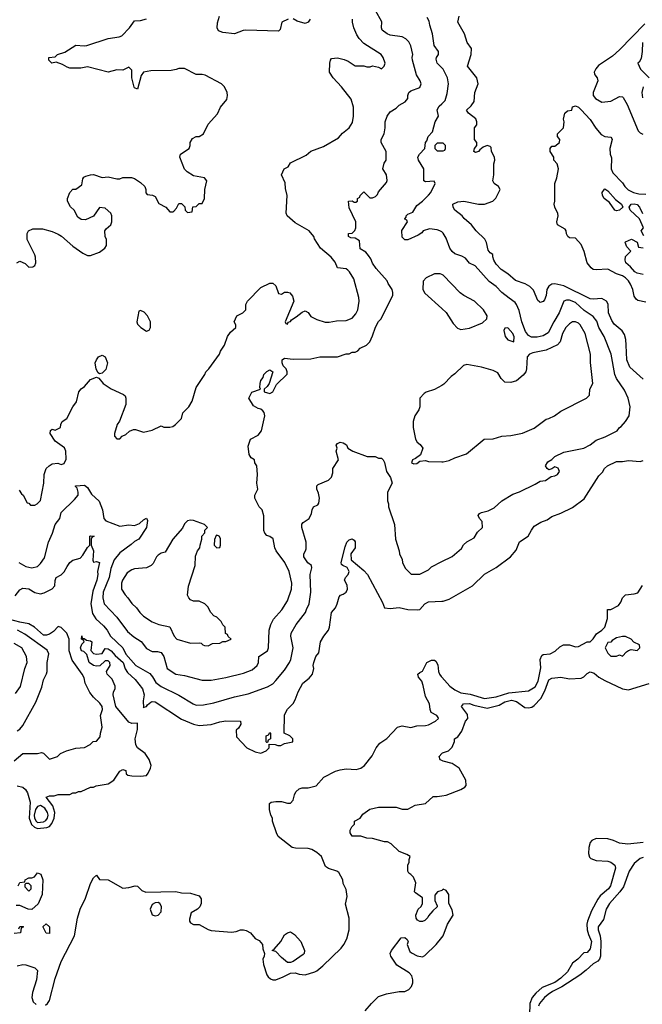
# Model space of a CAD drawing. Header units: inches. Extents: x 2348352 to 2479776, y 460422 to 613655.
# Tile 162 of 256: x 2387128 to 2391365, y 511683 to 518386. Entities that reach past the tile are written whole.
import ezdxf

# ---------------------------------------------------------------- set-up
doc = ezdxf.new("R2010")
doc.units = ezdxf.units.IN
doc.header["$MEASUREMENT"] = 0
doc.layers.add('C3581', color=7, linetype='Continuous')
doc.layers.add('C3591', color=7, linetype='Continuous')

msp = doc.modelspace()

# ---------------------------------------------------------------- linework, layer by layer
at = {"layer": 'C3581', "color": 4}
for points, elevation in [([(2387121, 514690), (2387170, 514664.9), (2387210, 514654.8), (2387250, 514664.7), (2387270, 514684.7), (2387296.6, 514723.4), (2387323.7, 514830), (2387352.3, 514890), (2387369.4, 514950), (2387401.2, 514990), (2387410, 515032), (2387500.4, 515119.6), (2387526, 515150), (2387526, 515170), (2387518, 515198), (2387506, 515210), (2387510, 515212), (2387570, 515218), (2387590, 515202), (2387615.9, 515155.9), (2387668.4, 515108.4), (2387690.6, 515050), (2387700.7, 514990), (2387713.7, 514973.7), (2387810, 514939.1), (2387870, 514946.8), (2387910, 514942), (2387943.1, 514956.9), (2387970, 514982), (2387990, 514992), (2387996.9, 514976.9), (2387990.7, 514929.3), (2387938, 514850), (2387910, 514834), (2387887.3, 514812.7), (2387810, 514757.2), (2387770.3, 514709.6), (2387748.7, 514651.3), (2387735.8, 514590), (2387697.1, 514490), (2387693.4, 514450), (2387702.8, 514410), (2387790, 514318.8), (2387861.7, 514221.7), (2387905.1, 514185.1), (2387953.7, 514153.7), (2387990, 514104.9), (2388030, 514086), (2388065.4, 514085.4), (2388090, 514078), (2388110, 514052), (2388131.3, 513970), (2388190, 513931), (2388250, 513921), (2388370, 513891), (2388430, 513890.8), (2388530, 513907.3), (2388650, 513938.8), (2388710, 513961), (2388744, 513990), (2388753.2, 514010), (2388755.3, 514050), (2388814, 514090), (2388821.2, 514110), (2388825.2, 514230), (2388837.2, 514270), (2388854.8, 514305.2), (2388911.9, 514368.1), (2388949.4, 514430.6), (2388977.2, 514510), (2388979.3, 514550), (2388961.2, 514630), (2388931.7, 514691.7), (2388874, 514770), (2388864, 514790), (2388852, 514852), (2388830, 514868.7), (2388810, 514875.3), (2388795.3, 514890), (2388789, 514910), (2388788.4, 515008.4), (2388778, 515050), (2388758, 515070), (2388728, 515130), (2388728, 515150), (2388748, 515190), (2388741.2, 515230), (2388745.2, 515290), (2388742, 515350), (2388728, 515370), (2388726, 515390), (2388703.1, 515403.1), (2388690, 515426), (2388683.1, 515483.1), (2388698, 515530), (2388750, 515558), (2388772.9, 515587.1), (2388797.2, 515690), (2388792.3, 515712.3), (2388783.2, 515723.2), (2388770, 515734), (2388750, 515739), (2388718, 515758), (2388688, 515810), (2388708, 515850), (2388766, 515870), (2388762, 515882), (2388764, 515910), (2388769.4, 515930.6), (2388784, 515950), (2388789, 515971), (2388809.1, 515990.9), (2388830, 516002), (2388851.1, 515988.9), (2388824.7, 515910), (2388811.3, 515888.7), (2388792, 515870), (2388792.7, 515852.7), (2388830, 515842), (2388850, 515854), (2388876.4, 515903.6), (2388947.3, 515972.7), (2388948, 515990), (2388942, 516010), (2388922, 516030), (2388915.3, 516050), (2388915.3, 516070), (2388930, 516081), (2388990, 516074.8), (2389110, 516078), (2389171.6, 516091.6), (2389290, 516091.3), (2389350, 516111.3), (2389370, 516112), (2389390, 516122), (2389410, 516122), (2389428.4, 516131.6), (2389446, 516150), (2389488.4, 516171.6), (2389510, 516194), (2389530, 516234), (2389550, 516294), (2389569.1, 516330.9), (2389588, 516350), (2389668, 516510), (2389668, 516530), (2389662, 516550), (2389635.3, 516590), (2389628.9, 516608.9), (2389552.9, 516692.9), (2389530, 516728), (2389518.4, 516758.4), (2389501.5, 516781.5), (2389482.7, 516802.7), (2389446, 516826), (2389440.4, 516880.4), (2389410, 516898), (2389380.4, 516900.4), (2389366, 516910), (2389366, 516930), (2389390, 516934), (2389408.4, 516951.6), (2389415.3, 516970), (2389415.3, 517010), (2389370, 517106), (2389366, 517150), (2389390, 517154), (2389403.6, 517143.6), (2389416.4, 517143.6), (2389426, 517150), (2389426, 517170), (2389442, 517178), (2389446, 517190), (2389470, 517214), (2389510, 517174), (2389530, 517174), (2389550, 517182), (2389563.1, 517196.9), (2389570, 517214), (2389623.1, 517276.9), (2389628.9, 517291.1), (2389624, 517330), (2389599, 517370), (2389608.7, 517410), (2389622, 517430), (2389622, 517490), (2389588.7, 517550), (2389588, 517570), (2389608, 517610), (2389615.3, 517650), (2389615.3, 517690), (2389628.7, 517730), (2389650, 517758), (2389690, 517784.7), (2389710, 517804.7), (2389752.1, 517827.9), (2389769, 517850), (2389769.1, 517870.9), (2389775.3, 517890), (2389790, 517901), (2389850, 517924.7), (2389859, 517950), (2389854, 517970), (2389829.2, 518010), (2389801.2, 518110), (2389799, 518130), (2389804, 518150), (2389789.3, 518209.3), (2389775.5, 518235.5), (2389755.5, 518255.5), (2389730, 518269), (2389650, 518281.2), (2389628, 518290), (2389594.6, 518314.6), (2389589.2, 518330), (2389592.1, 518372.1), (2389549.3, 518449.3)], 92), ([(2388954, 518390), (2388912, 518370), (2388899.6, 518320.4), (2388890, 518308.7), (2388665.8, 518314.2), (2388648, 518312), (2388590, 518289.2), (2388510, 518299.3), (2388482, 518310), (2388472.7, 518330), (2388474.8, 518365.2), (2388488, 518410)], 96), ([(2390000, 518059.3), (2389969.3, 518090), (2389963.2, 518116.8), (2389965.2, 518130), (2389977.2, 518150), (2389979, 518170), (2389949.4, 518210), (2389937.2, 518290), (2389918, 518350), (2389915.3, 518375.3), (2389902, 518402)], 88), ([(2387108, 516730), (2387130, 516742), (2387165.4, 516725.4), (2387190, 516702), (2387216.4, 516703.6), (2387230, 516714), (2387238, 516730), (2387235.3, 516770), (2387230, 516786), (2387178, 516890), (2387178, 516930), (2387188, 516950), (2387216.4, 516963.6), (2387283.6, 516963.6), (2387350, 516944.7), (2387390, 516926.8), (2387413, 516913), (2387490, 516844.7), (2387556.9, 516796.9), (2387590, 516782), (2387610, 516782), (2387670, 516804.7), (2387708.4, 516831.6), (2387718, 516850), (2387718, 516890), (2387708.7, 516910), (2387708, 516950), (2387716.4, 516963.6), (2387748, 516990), (2387755.3, 517010), (2387754, 517050), (2387748, 517070), (2387710, 517104), (2387670, 517108.7), (2387630, 517049), (2387575.9, 517024.1), (2387546, 517026), (2387522.7, 517042.7), (2387499, 517090), (2387473.2, 517113.2), (2387454, 517150), (2387454, 517170), (2387469.1, 517210.9), (2387490, 517232), (2387510, 517232), (2387550, 517262), (2387558, 517302), (2387565.2, 517314.8), (2387578, 517322), (2387608.9, 517331.1), (2387630, 517331.3), (2387690, 517311.3), (2387730, 517316), (2387790, 517302), (2387810, 517302), (2387830, 517311.3), (2387888.4, 517311.6), (2387910, 517304.7), (2387950, 517278.8), (2387978.8, 517250), (2387987.3, 517230), (2387987.5, 517207.5), (2387996, 517196), (2388030.9, 517190.9), (2388050, 517182), (2388075.3, 517135.3), (2388122, 517110), (2388150, 517078), (2388170, 517078), (2388176.5, 517083.5), (2388196, 517104), (2388210, 517134), (2388230, 517134), (2388252.7, 517112.7), (2388254, 517090), (2388270, 517074), (2388302, 517078), (2388307.3, 517112.7), (2388330, 517114), (2388350, 517134), (2388370, 517134), (2388386, 517170), (2388388, 517230), (2388402, 517290), (2388386, 517310), (2388310, 517324), (2388268, 517350), (2388249.1, 517369.1), (2388217.2, 517450), (2388222, 517470), (2388282, 517510), (2388288.7, 517530), (2388288.9, 517551.1), (2388303.1, 517576.9), (2388328.9, 517591.1), (2388350, 517592), (2388378, 517610), (2388410, 517674), (2388473.6, 517746.4), (2388495.3, 517790), (2388536.5, 517843.5), (2388542, 517870), (2388539, 517890), (2388522, 517930), (2388502, 517950), (2388390, 518008.7), (2388370, 518014), (2388330, 518014), (2388250, 518053.2), (2388210, 518054), (2388193.4, 518046.6), (2388158.5, 518041.5), (2388021.1, 518038.9), (2387970, 518029.5), (2387953.9, 518006.1), (2387930, 517914), (2387910, 517922.7), (2387907.9, 517927.9), (2387891.5, 517990), (2387890, 518042), (2387870, 518063.7), (2387830, 518042), (2387790, 518045.2), (2387730, 518029), (2387590, 518065.2), (2387544, 518056), (2387470, 518057.2), (2387450, 518062), (2387420.2, 518080.2), (2387376.4, 518096.4), (2387346, 518090), (2387326, 518110), (2387326, 518130), (2387370, 518134), (2387386, 518150), (2387434.8, 518165.2), (2387510, 518212), (2387567.3, 518207.3), (2387586, 518210), (2387730, 518258.8), (2387806, 518270), (2387823.1, 518276.9), (2387875.3, 518330), (2387910, 518378), (2387950, 518381), (2387990, 518391.3)], 104), ([(2387123.6, 515183.6), (2387139.6, 515159.6), (2387152, 515150), (2387178, 515098), (2387190, 515094), (2387202, 515082), (2387230, 515082), (2387246, 515090), (2387270, 515114), (2387293.2, 515230), (2387294, 515290), (2387308.7, 515330), (2387328.7, 515350), (2387350, 515362.8), (2387386.4, 515366.4), (2387410, 515358), (2387430, 515366), (2387445.2, 515394.8), (2387441.2, 515450), (2387432.1, 515472.1), (2387370, 515518), (2387335.3, 515570), (2387338, 515590), (2387350, 515598), (2387370, 515592), (2387406, 515610), (2387408, 515630), (2387418, 515650), (2387448.9, 515671.1), (2387489, 515750), (2387514.5, 515785.5), (2387530, 515852), (2387545.6, 515874.4), (2387568, 515890), (2387610, 515936), (2387650, 515952), (2387666, 515946), (2387696, 515910), (2387750, 515873.4), (2387835.3, 515835.3), (2387845.4, 515825.4), (2387851.3, 515810), (2387850, 515766), (2387807.3, 515652.7), (2387791.3, 515630), (2387774, 515570), (2387774, 515550), (2387790, 515534), (2387810, 515534), (2387826, 515550), (2387850, 515562), (2387874.6, 515585.4), (2387903.1, 515596.9), (2387916.9, 515596.9), (2387970, 515578), (2388030, 515591.3), (2388090, 515622), (2388110, 515612), (2388150, 515612), (2388170, 515618), (2388188, 515630), (2388228.9, 515671.1), (2388238, 515710), (2388278, 515750), (2388302, 515790), (2388330, 515882), (2388388.7, 515970), (2388395.3, 515990), (2388415.3, 516010), (2388488.7, 516110), (2388495.3, 516130), (2388522, 516170), (2388542, 516230), (2388562, 516258), (2388598, 516290), (2388598, 516310), (2388588, 516330), (2388606, 516370), (2388646, 516390), (2388666, 516410), (2388667.3, 516447.3), (2388678, 516470), (2388770, 516562), (2388830, 516592), (2388850, 516592), (2388870, 516574), (2388890, 516522), (2388910, 516518), (2388930, 516531.3), (2388950, 516531), (2388966, 516526), (2388984, 516504), (2388994, 516470), (2388934, 516330), (2388938, 516318), (2388950, 516314), (2388954, 516326), (2388970, 516332), (2388977.2, 516342.8), (2389010, 516362.8), (2389050, 516396), (2389070, 516404.7), (2389090, 516392), (2389110, 516364.7), (2389150, 516344.7), (2389206.8, 516326.8), (2389232.9, 516327.1), (2389283.2, 516336.8), (2389350, 516338.8), (2389390, 516354.8), (2389415.9, 516384.1), (2389429.2, 516410), (2389437.2, 516470), (2389435.1, 516495.1), (2389401.5, 516621.5), (2389373.2, 516670), (2389361.5, 516681.5), (2389349.4, 516689.4), (2389290, 516698), (2389275.5, 516735.5), (2389248, 516770), (2389175.3, 516830), (2389134, 516894), (2389129.2, 516910), (2389098, 516950), (2389003.6, 517003.6), (2388948.7, 517050), (2388942, 517070), (2388948, 517190), (2388936.4, 517236.4), (2388935.3, 517275.3), (2388908.7, 517330), (2388928, 517370), (2388954.6, 517385.4), (2388970, 517412), (2389076.4, 517463.6), (2389110, 517491.3), (2389196.5, 517523.5), (2389298, 517582), (2389325.6, 517614.4), (2389369.1, 517650.9), (2389392.9, 517687.1), (2389399, 517730), (2389399, 517790), (2389384.7, 517844.7), (2389319, 517930), (2389262, 517990), (2389235.3, 518030), (2389238, 518090), (2389242, 518110), (2389250, 518122), (2389290, 518126), (2389336.3, 518116.3), (2389363.5, 518103.5), (2389410, 518071.3), (2389468.9, 518071.1), (2389490, 518066), (2389514, 518066), (2389530, 518071.3), (2389570, 518062), (2389590, 518052), (2389608, 518070), (2389615.3, 518090), (2389602, 518130), (2389589, 518149), (2389470, 518224), (2389437.5, 518257.5), (2389422.5, 518282.5), (2389400.9, 518330), (2389392.3, 518370), (2389392.7, 518390)], 96), ([(2389104.7, 518390), (2389090.8, 518369.2), (2389070, 518361.2), (2389017, 518377), (2388990, 518393.2)], 96), ([(2390000, 516941.3), (2389988, 516950), (2389970, 516956), (2389916.9, 516963.1), (2389874, 516950), (2389863.6, 516936.4), (2389839.8, 516920.2), (2389770, 516888.7), (2389748.4, 516888.4), (2389730, 516906), (2389729.1, 516950.9), (2389766, 517010), (2389762, 517022), (2389746, 517030), (2389748.9, 517031.1), (2389758, 517042), (2389758, 517050), (2389770, 517062), (2389803.1, 517076.9), (2389830, 517121), (2389870, 517150.8), (2389910, 517190.8), (2389926, 517210), (2389955.3, 517270), (2389948, 517288), (2389890, 517282), (2389878, 517290), (2389878, 517370), (2389842, 517430), (2389838, 517450), (2389848.9, 517471.1), (2389886, 517510), (2389888.7, 517550), (2389899, 517561), (2389908, 517590), (2389936.5, 517623.5), (2389956, 517690), (2389977.2, 517730), (2389970, 517772), (2389983.2, 517796.8), (2390000, 517812.9)], 88), ([(2390000, 517546), (2389970, 517546), (2389954, 517530), (2389954, 517510), (2389970, 517494), (2390000, 517494)], 88), ([(2390000, 516651.7), (2389990, 516655.3), (2389950, 516655.3), (2389894, 516630), (2389872.7, 516607.3), (2389872, 516550), (2389885.4, 516525.4), (2390000, 516419.7)], 92), ([(2390000, 515896.2), (2389950, 515868.7), (2389894, 515850), (2389879.6, 515840.4), (2389852, 515810), (2389851.3, 515750), (2389844.7, 515730), (2389818, 515690), (2389804.7, 515650), (2389804.7, 515610), (2389822, 515530), (2389832, 515510), (2389854.4, 515494.4), (2389871.3, 515470), (2389856, 515424), (2389822, 515398), (2389802, 515390), (2389794, 515370), (2389810, 515362), (2389830, 515364.7), (2389850, 515382), (2389890, 515384.7), (2389910, 515378), (2390000, 515376.2)], 92), ([(2387097, 514463), (2387130, 514504.7), (2387150, 514516), (2387190, 514510.8), (2387230, 514487.7), (2387270, 514478.8), (2387295.5, 514484.5), (2387348.7, 514511.3), (2387367.3, 514532.7), (2387368.4, 514568.4), (2387375.3, 514590), (2387410, 514606.8), (2387430, 514626.8), (2387450, 514664.7), (2387470, 514691), (2387490, 514706), (2387539, 514721), (2387558, 514742), (2387590, 514794), (2387606, 514810), (2387606, 514870), (2387610, 514872), (2387634, 514870), (2387618, 514862), (2387614, 514850), (2387614, 514810), (2387630.8, 514770.8), (2387626, 514706), (2387630, 514694), (2387650, 514698), (2387670.7, 514690), (2387657.3, 514630), (2387659.1, 514610), (2387653.4, 514570), (2387624.9, 514495.1), (2387611.8, 514410), (2387623.7, 514343.7), (2387646.6, 514306.6), (2387698.8, 514258.8), (2387722.8, 514230), (2387746, 514190), (2387830.4, 514110.4), (2387850, 514068), (2387917.3, 513990), (2388014.4, 513934.4), (2388032.7, 513912.7), (2388054.6, 513874.6), (2388090, 513847.3), (2388210, 513786.8), (2388308.1, 513728.1), (2388330, 513720.7), (2388378.6, 513721.4), (2388450, 513734.8), (2388590, 513777.3), (2388682, 513798), (2388814.8, 513845.2), (2388850, 513866), (2388872.1, 513887.9), (2388930, 513958), (2388964, 514010), (2388973.2, 514030), (2388989, 514110), (2388974, 514190), (2388975.3, 514210), (2389009, 514270), (2389074, 514350), (2389079, 514370), (2389099, 514410), (2389109.3, 514490), (2389105.2, 514610), (2389115.5, 514655.5), (2389113.2, 514670), (2389089.6, 514689.6), (2389062.7, 514730), (2389061.2, 514750), (2389074, 514770), (2389076.5, 514783.5), (2389077.2, 514830), (2389049, 514930), (2389048.9, 514951.1), (2389056.4, 514963.6), (2389098, 514990), (2389114.6, 515025.4), (2389118, 515050), (2389128, 515070), (2389157.2, 515082.8), (2389164.7, 515095.3), (2389169.2, 515130), (2389162, 515162), (2389149.2, 515190), (2389150, 515212), (2389159, 515221), (2389229.3, 515250.7), (2389249.1, 515270.9), (2389258, 515302), (2389258, 515330), (2389298, 515390), (2389282, 515450), (2389288, 515470), (2389282, 515490), (2389290, 515502), (2389310, 515511.3), (2389330, 515504.7), (2389351.1, 515491.1), (2389362, 515470), (2389394, 515450), (2389492.7, 515412.7), (2389547.3, 515412.7), (2389570, 515402), (2389590, 515402), (2389602, 515390), (2389611.6, 515371.6), (2389624.7, 515310), (2389651, 515270), (2389662, 515230), (2389632, 515170), (2389631.3, 515110), (2389638, 515090), (2389638, 515070), (2389678, 514950), (2389684.7, 514850), (2389711.3, 514770), (2389712, 514750), (2389731.1, 514711.1), (2389732, 514690), (2389751.6, 514651.6), (2389792.7, 514612.7), (2389850, 514612), (2389910, 514642), (2389930, 514662), (2390000, 514697)], 88), ([(2387110, 513171.3), (2387150, 513162), (2387166.4, 513146.4), (2387182, 513122), (2387198.8, 513058.8), (2387193.2, 512950), (2387208.4, 512908.4), (2387228.3, 512888.3), (2387250, 512880.8), (2387312.9, 512887.1), (2387330, 512894.9), (2387346.4, 512913.6), (2387361.7, 512950), (2387366.6, 512990), (2387354.5, 513034.5), (2387307.3, 513092.7), (2387330, 513102), (2387363.6, 513103.6), (2387390, 513111.3), (2387470, 513112), (2387490, 513122), (2387510, 513122), (2387528.4, 513131.6), (2387547.3, 513132.7), (2387610, 513162), (2387630, 513162), (2387648.9, 513171.1), (2387730, 513184.7), (2387768, 513210), (2387808.7, 513270), (2387830, 513282), (2387850, 513274), (2387852.7, 513252.7), (2387863.6, 513243.6), (2387890, 513238), (2387950, 513236), (2387990, 513242), (2388003.1, 513256.9), (2388019, 513290), (2388022, 513310), (2388008.7, 513350), (2387982, 513390), (2387929.3, 513429.3), (2387919, 513450), (2387914, 513490), (2387930, 513554), (2387930, 513598), (2387890, 513594), (2387870, 513604), (2387782.7, 513710), (2387763.7, 513790), (2387766, 513810), (2387777.2, 513830), (2387777.2, 513850), (2387756.6, 513896.6), (2387722.7, 513930), (2387719.3, 513950), (2387744, 513990), (2387742, 514010), (2387730, 514022), (2387710, 514022), (2387672.4, 513987.6), (2387650, 513985.1), (2387630, 513989.6), (2387601.2, 514010), (2387584, 514064), (2387565.2, 514085.2), (2387549.2, 514090), (2387542, 514110), (2387550, 514134), (2387566, 514150), (2387562, 514162), (2387548, 514170), (2387550, 514191.3), (2387554, 514174), (2387566, 514174), (2387582, 514162), (2387610, 514158), (2387618, 514150), (2387611.3, 514091.3), (2387631, 514071), (2387650, 514066.8), (2387689.2, 514070.8), (2387710, 514104.7), (2387730, 514104), (2387750, 514090.5), (2387778, 514058), (2387832.4, 514010), (2387846.6, 513966.6), (2387861.4, 513941.4), (2387913.6, 513893.6), (2387964.4, 513830), (2387974.4, 513790), (2387968.5, 513750), (2387970, 513702), (2387972.9, 513707.1), (2387990, 513711), (2387997.2, 513722.8), (2388019.5, 513740.5), (2388030, 513744.9), (2388050, 513742), (2388230, 513624.9), (2388310, 513590.6), (2388350, 513582), (2388430, 513587.3), (2388490, 513606.8), (2388530, 513614), (2388630.8, 513610.8), (2388634, 513590), (2388616.9, 513563.1), (2388602, 513550), (2388603.6, 513503.6), (2388674, 513430), (2388730, 513402), (2388770, 513392), (2388806, 513410), (2388826, 513430), (2388826, 513454), (2388867.3, 513452.7), (2388885.4, 513445.4), (2388905.4, 513445.4), (2388930, 513458), (2388986, 513470), (2388986, 513490), (2388966, 513510), (2388928, 513530), (2388930, 513654), (2388950, 513692), (2388988.9, 513731.1), (2389003.1, 513756.9), (2389022, 513810), (2389055.3, 513870), (2389097.5, 513902.5), (2389121.2, 513930), (2389129.2, 513970), (2389125.2, 513990), (2389129, 514010), (2389144, 514050), (2389164.7, 514075.3), (2389176, 514150), (2389197.2, 514190), (2389229.2, 514230), (2389236, 514250), (2389249, 514350), (2389277, 514383), (2389289.4, 514410), (2389302.4, 514457.6), (2389311.8, 514468.2), (2389330, 514474.9), (2389349.4, 514490), (2389359.5, 514510), (2389356.2, 514536.2), (2389338, 514570), (2389346, 514590), (2389364, 514610), (2389369, 514630), (2389356.5, 514656.5), (2389326, 514670), (2389318, 514678), (2389315.3, 514690), (2389343.1, 514796.9), (2389355.3, 514830), (2389370, 514844.7), (2389391.1, 514851.1), (2389403.6, 514843.6), (2389410.7, 514830.7), (2389411, 514790), (2389382, 514750), (2389384.7, 514710), (2389470, 514637.3), (2389494.8, 514610), (2389598, 514418), (2389610, 514382), (2389650, 514378), (2389710, 514384), (2389770, 514370.8), (2389832.1, 514367.9), (2389850, 514370.8), (2389886, 514410), (2389910, 514424.4), (2390000, 514427)], 84), ([(2387090, 513340.7), (2387150, 513391), (2387250, 513391.3), (2387276.9, 513396.9), (2387290, 513392), (2387330, 513352), (2387386, 513370), (2387406, 513390), (2387446, 513410), (2387510, 513426), (2387570, 513431.3), (2387608.4, 513451.6), (2387628.4, 513471.6), (2387650, 513474), (2387676.4, 513503.6), (2387678, 513530), (2387688.7, 513570), (2387679, 513650), (2387692.3, 513690), (2387689, 513710), (2387674.2, 513734.2), (2387630, 513775.3), (2387606.3, 513806.3), (2387574, 513870), (2387565.6, 513905.6), (2387553.2, 513930), (2387486, 514026), (2387464.7, 514090), (2387464.7, 514170), (2387449.5, 514210), (2387410, 514249.5), (2387390, 514254.5), (2387357.7, 514222.3), (2387330, 514202.6), (2387310, 514195.8), (2387290, 514196.9), (2387229.5, 514250), (2387190, 514272.6), (2387130, 514284), (2386990, 514321.6)], 88), ([(2387110, 513546), (2387130, 513556), (2387150, 513581), (2387238.9, 513741.1), (2387278.6, 513841.4), (2387290, 513892), (2387310, 513932), (2387316, 513950), (2387316, 514010), (2387325.2, 514070), (2387315.1, 514095.1), (2387163.8, 514203.8), (2387113.2, 514230)], 92), ([(2387100.4, 513799.6), (2387133.6, 513846.4), (2387164, 513970), (2387179, 514010), (2387174, 514050), (2387142, 514110), (2387090, 514139.3)], 96), ([(2387302.8, 511677.2), (2387318, 511690), (2387329.7, 511710), (2387370, 511858.8), (2387410, 511974), (2387500.9, 512150), (2387520.5, 512270), (2387538.7, 512330), (2387574.7, 512405.3), (2387610, 512506), (2387630, 512544.7), (2387650, 512562), (2387672, 512532), (2387730, 512531), (2387830, 512474.8), (2387870, 512478.4), (2387914, 512490), (2387930, 512488), (2387958.5, 512458.5), (2387985.8, 512445.8), (2388190, 512450.4), (2388230, 512441.6), (2388290, 512441), (2388350, 512421), (2388362, 512402), (2388363, 512370), (2388353.5, 512346.5), (2388338.8, 512330), (2388294, 512306), (2388283.5, 512263.5), (2388282.8, 512250), (2388290, 512238), (2388310, 512226.8), (2388350, 512227.3), (2388410, 512192.7), (2388430, 512186.7), (2388570, 512175.5), (2388600.2, 512179.8), (2388630, 512190.6), (2388650, 512190.7), (2388670, 512186.8), (2388698, 512170), (2388730, 512131.3), (2388756.8, 512116.8), (2388781, 512090), (2388782, 512062), (2388794, 512030), (2388792, 512010), (2388782.8, 511990), (2388786.4, 511953.6), (2388810, 511884.7), (2388818.8, 511870), (2388835.9, 511855.9), (2388850, 511850.7), (2388870, 511850.7), (2388922, 511870), (2388970, 511896), (2389003.1, 511896.9), (2389030, 511887.7), (2389070, 511884.9), (2389135.5, 511904.5), (2389150, 511911.3), (2389190, 511944.7), (2389314.8, 512065.2), (2389334, 512090), (2389353.2, 512130), (2389369.1, 512190.9), (2389369.2, 512270), (2389344.8, 512364.8), (2389356.5, 512416.5), (2389350, 512466), (2389330, 512506), (2389328, 512530), (2389300.4, 512580.4), (2389286, 512590), (2389230, 512608.7), (2389210, 512622), (2389182, 512690), (2389150, 512717.2), (2389116.6, 512736.6), (2389090, 512743.7), (2389005.4, 512745.4), (2388982, 512750), (2388886.6, 512826.6), (2388875.3, 512850), (2388848.7, 512930), (2388848, 512950), (2388838, 512970), (2388829, 513010), (2388828.7, 513051.3), (2388840.4, 513059.6), (2388870, 513064.7), (2388910, 513064.7), (2388950, 513052), (2388970, 513052), (2388990, 513074), (2388998, 513110), (2389008, 513130), (2389029.3, 513150.7), (2389050, 513158), (2389090, 513158), (2389146, 513170), (2389198, 513230), (2389278, 513270), (2389310, 513280.7), (2389350, 513286.8), (2389417.5, 513282.5), (2389449.4, 513290.6), (2389475.3, 513310), (2389526, 513374), (2389554, 513430), (2389578.6, 513461.4), (2389626.3, 513493.7), (2389698, 513570), (2389730, 513578.8), (2389790, 513566.8), (2389830, 513578.8), (2389890, 513580.7), (2389910, 513586), (2389958, 513610), (2389978, 513630), (2389976.4, 513636.4), (2389966, 513650), (2389929, 513670), (2389921.2, 513690), (2389917.2, 513730), (2389890, 513778), (2389874.8, 513854.8), (2389863.7, 513883.7), (2389842, 513910), (2389838, 513930), (2389850, 513942), (2389870, 513952), (2389898, 514010), (2389930, 514026), (2389950, 514026), (2389959.1, 514019.1), (2389974.4, 513994.4), (2389978, 513950), (2389984.9, 513930), (2389995.6, 513915.6), (2390000, 513910.8)], 76), ([(2390000, 513343.8), (2389990, 513348.7), (2389982, 513370), (2390000, 513390.1)], 72), ([(2390000, 512458.6), (2389971.6, 512448.4), (2389952.7, 512427.3), (2389952, 512390), (2389970, 512354), (2389970, 512346), (2389939.6, 512320.4), (2389910, 512286), (2389906, 512274), (2389885.4, 512254.6), (2389870, 512248), (2389850, 512248), (2389835.3, 512255.3), (2389826, 512270), (2389824, 512290), (2389839, 512330), (2389859, 512350), (2389869, 512370), (2389868.4, 512408.4), (2389821.2, 512441.2), (2389815.3, 512450), (2389824, 512510), (2389809, 512549), (2389790, 512568), (2389775.3, 512575.3), (2389768.9, 512588.9), (2389768.9, 512631.1), (2389778, 512650), (2389778, 512670), (2389786, 512690), (2389763.1, 512703.1), (2389710, 512722.7), (2389656.6, 512776.6), (2389630, 512789), (2389610, 512789), (2389530, 512813.2), (2389490, 512814), (2389450, 512829), (2389390, 512828), (2389378, 512850), (2389378, 512870), (2389387.3, 512892.7), (2389406, 512910), (2389406, 512930), (2389446, 512950), (2389463.1, 512976.9), (2389510, 513011), (2389570, 513026), (2389690, 513024.7), (2389731.1, 513011.1), (2389770, 513011), (2389820.2, 513039.8), (2389890, 513051), (2389941.2, 513098.8), (2389970, 513098), (2390000, 513102.7)], 72), ([(2387118, 512490), (2387128, 512512), (2387162, 512518), (2387166, 512530), (2387190, 512544.7), (2387210, 512544.7), (2387228.9, 512551.1), (2387250, 512578), (2387271.3, 512570), (2387284.7, 512530), (2387282, 512430), (2387252.7, 512367.3), (2387210, 512328), (2387186, 512330), (2387130, 512355.3), (2387104.7, 512355.3)], 76), ([(2387122, 512198), (2387130, 512214), (2387150, 512214), (2387154, 512210), (2387138, 512202), (2387134, 512170), (2387090, 512166)], 76), ([(2389480.1, 511639.9), (2389521.2, 511690), (2389570, 511736), (2389624.7, 511755.3), (2389710, 511770.7), (2389750, 511770.8), (2389776.6, 511783.4), (2389794.8, 511805.2), (2389804, 511830), (2389804, 511850), (2389796.5, 511876.5), (2389778.6, 511898.6), (2389695.3, 511950), (2389654, 512010), (2389649, 512030), (2389657.2, 512050), (2389724, 512136), (2389750, 512138), (2389765.4, 512125.4), (2389771, 512110), (2389764.7, 512090), (2389784, 512044), (2389793.7, 512033.7), (2389833.2, 512013.2), (2389870, 512007.3), (2389884.8, 512015.2), (2389961.2, 512090), (2390000, 512138.5)], 72), ([(2387110, 511946), (2387150, 511954.8), (2387170, 511951), (2387230, 511932), (2387250, 511914), (2387242.4, 511850), (2387215.8, 511764.2), (2387210.2, 511730), (2387220.6, 511700.6), (2387241.1, 511681.1)], 76)]:
    msp.add_lwpolyline(points, dxfattribs=dict(at, elevation=elevation))
for points, elevation in [([(2387950, 516406), (2387938, 516402), (2387926, 516330), (2387930, 516314), (2387952, 516290), (2387990, 516266), (2388008.4, 516271.6), (2388018, 516290), (2388018, 516330), (2387998, 516370), (2387974.6, 516394.6)], 104), ([(2387670, 515975.3), (2387662, 515982), (2387647.6, 516007.6), (2387642, 516050), (2387649.6, 516070.4), (2387665.2, 516090), (2387690, 516102.8), (2387710.6, 516090.6), (2387725.5, 516050), (2387714.9, 516005.1), (2387690, 515979)], 96), ([(2388290, 514979.3), (2388270, 514974), (2388250, 514955.3), (2388235.2, 514924.8), (2388170.7, 514850), (2388118, 514762), (2388090, 514755.3), (2388070, 514742), (2388058, 514730), (2388035.3, 514684.7), (2388022, 514670), (2387990, 514655.3), (2387910, 514648.7), (2387890, 514642), (2387859.8, 514620.2), (2387826.8, 514570), (2387821, 514550), (2387821, 514510), (2387844.7, 514470), (2387864.7, 514450), (2387890, 514412), (2387922, 514382), (2387944.7, 514350), (2387970, 514324.7), (2388030, 514286), (2388074, 514270), (2388150, 514252), (2388178.8, 514190), (2388198, 514170), (2388290, 514142.8), (2388350, 514144.7), (2388362, 514142), (2388374, 514130), (2388386, 514126), (2388410, 514124.7), (2388440.4, 514139.6), (2388490, 514142), (2388510, 514154), (2388530, 514154), (2388566, 514170), (2388547.3, 514187.3), (2388542, 514202), (2388528.4, 514208.4), (2388526, 514250), (2388510, 514266), (2388498, 514290), (2388470, 514318), (2388449.1, 514329.1), (2388428, 514350), (2388408, 514390), (2388388.9, 514408.9), (2388350, 514428), (2388310, 514428), (2388290, 514438), (2388278, 514450), (2388268.9, 514468.9), (2388277.2, 514530), (2388321.2, 514670), (2388325.2, 514734.8), (2388339, 514770), (2388354, 514790), (2388355.3, 514810), (2388368, 514850), (2388368, 514870), (2388387.3, 514892.7), (2388388.4, 514911.6), (2388406, 514930), (2388386, 514950), (2388310, 514977.2)], 96), ([(2388470, 514878), (2388464.7, 514875.3), (2388452.7, 514847.3), (2388452, 514810), (2388470, 514792), (2388490, 514794), (2388495.3, 514810), (2388494.6, 514854.6), (2388486, 514870)], 96), ([(2388810, 513466), (2388806, 513470), (2388806, 513510), (2388822, 513518), (2388830, 513534), (2388834, 513530), (2388834, 513490), (2388818, 513482), (2388814, 513466)], 84), ([(2387270, 513036.1), (2387250, 513029.7), (2387236.5, 513010), (2387226.4, 512970), (2387228.6, 512950), (2387239.6, 512930), (2387250, 512922.2), (2387290, 512925), (2387305.9, 512934.1), (2387317.3, 512950), (2387320.9, 512970), (2387317.6, 512990), (2387298.1, 513018.1)], 88), ([(2387190, 512506), (2387170, 512506), (2387162, 512498), (2387163.6, 512483.6), (2387190, 512454), (2387206, 512470), (2387206, 512490)], 76), ([(2388070, 512376), (2388050, 512373.2), (2388030, 512362), (2388014.8, 512330), (2388030, 512292), (2388050, 512286), (2388070, 512291.3), (2388090, 512314), (2388093.2, 512350), (2388082, 512370)], 76), ([(2387330, 512166), (2387307.3, 512167.3), (2387288.4, 512208.4), (2387288, 512212), (2387308.4, 512231.6), (2387331, 512211)], 76), ([(2388970, 511968), (2388950, 511968.7), (2388910, 512001.2), (2388870, 512042), (2388846, 512050), (2388860.4, 512059.6), (2388905.2, 512110), (2388930, 512156), (2388950, 512171), (2388970, 512176), (2388998.5, 512158.5), (2389041, 512110), (2389066.8, 512050), (2389064.7, 512030), (2389056.8, 512023.2), (2388990, 511975.3)], 76)]:
    msp.add_lwpolyline(points, close=True, dxfattribs=dict(at, elevation=elevation))
at = {"layer": 'C3591', "color": 4}
for points, elevation in [([(2391370, 515939), (2391281.2, 516021.2), (2391259.5, 516070), (2391256.2, 516170), (2391252, 516210), (2391242.9, 516242.9), (2391227.5, 516267.5), (2391174, 516314), (2391158, 516338), (2391134.5, 516390), (2391132.7, 516450), (2391121.2, 516470), (2391090, 516489.3), (2391030, 516484.5), (2391010, 516487), (2390830, 516574), (2390770, 516587), (2390750, 516586), (2390728.4, 516571.6), (2390716.3, 516550), (2390710.9, 516509.1), (2390699.8, 516480.2), (2390690, 516468.7), (2390670, 516462), (2390664.7, 516464.7), (2390654.6, 516474.6), (2390624.5, 516544.5), (2390599, 516570), (2390567, 516587), (2390502, 516610), (2390450, 516655.3), (2390405.6, 516685.6), (2390370, 516722), (2390355.3, 516750), (2390348, 516772), (2390348, 516788), (2390330, 516798), (2390317.2, 516817.2), (2390304.5, 516870), (2390293, 516893), (2390234, 516950), (2390202, 516990), (2390152.5, 517032.5), (2390139, 517050), (2390089.2, 517090), (2390079, 517110), (2390075.3, 517130), (2390110, 517147.3), (2390150, 517151.3), (2390250, 517131.3), (2390290, 517131.3), (2390348.9, 517151.1), (2390368.9, 517171.1), (2390398, 517230), (2390386, 517250), (2390358, 517270), (2390348, 517290), (2390355.3, 517330), (2390354.6, 517405.4), (2390362, 517430), (2390359, 517450), (2390339.3, 517490), (2390335.5, 517515.5), (2390330, 517522), (2390310, 517528.7), (2390282, 517518), (2390258.8, 517501.2), (2390250, 517489.2), (2390230, 517482), (2390218, 517490), (2390222, 517510), (2390238, 517530), (2390238, 517550), (2390224, 517570), (2390222, 517650), (2390238, 517670), (2390239, 517690), (2390231.5, 517711.5), (2390182, 517750), (2390168.7, 517770), (2390200.2, 517799.8), (2390221.2, 517830), (2390226, 517890), (2390249, 517950), (2390239.3, 517990), (2390175.3, 518070), (2390201.2, 518150), (2390202, 518190), (2390174, 518230), (2390154, 518290), (2390109.4, 518370), (2390118, 518410)], 84), ([(2391381.5, 518358.5), (2391210, 518181.3), (2391161.2, 518138.8), (2391066.7, 518073.3), (2391048.2, 518051.8), (2391038, 518030), (2391038.8, 518018.8), (2391041, 518010), (2391058.8, 517990), (2391062.8, 517970), (2391030.8, 517890), (2391030.8, 517870), (2391047.3, 517850), (2391090, 517825.5), (2391150, 517830.8), (2391210, 517862.8), (2391230, 517861), (2391235.5, 517855.5), (2391262, 517810), (2391336, 517630), (2391350, 517616), (2391367.5, 517607.5)], 84), ([(2391366, 518230), (2391364.7, 518170), (2391356.9, 518123.1), (2391343.6, 518096.4), (2391334, 518090), (2391352, 518050), (2391412, 517990)], 88), ([(2390000, 517812.9), (2390024, 517836), (2390037, 517883), (2390045.1, 517950), (2390039.5, 517990), (2390009.3, 518050), (2390000, 518059.3)], 88), ([(2391370.9, 517929.1), (2391362.8, 517890), (2391366.4, 517853.6)], 88), ([(2391390, 516462.9), (2391335.1, 516475.1), (2391323.1, 516483.1), (2391310, 516504), (2391299.8, 516550), (2391285.4, 516585.4), (2391270, 516609.6), (2391250, 516629.6), (2391230, 516641.6), (2391190, 516655.1), (2391130, 516688), (2391050, 516683.7), (2391030, 516686), (2391015.9, 516695.9), (2390989.5, 516730), (2390970, 516808), (2390950, 516855.3), (2390910, 516898), (2390870, 516902), (2390858, 516910), (2390848.9, 516928.9), (2390848, 516950), (2390840.4, 516960.4), (2390788, 516990), (2390784, 517010), (2390792.3, 517050), (2390790, 517066), (2390769, 517110), (2390765.2, 517130), (2390769.3, 517150.7), (2390769.6, 517270), (2390782.9, 517310), (2390794, 517370), (2390785.2, 517405.2), (2390764, 517430), (2390762, 517450), (2390738, 517490), (2390739, 517510), (2390750, 517524.7), (2390770, 517526), (2390802, 517550), (2390804, 517570), (2390789, 517590), (2390789, 517610), (2390828.7, 517650), (2390834, 517690), (2390828, 517710), (2390838, 517750), (2390855.3, 517764.7), (2390886, 517770), (2390890, 517794), (2390910, 517798.8), (2390930, 517790.4), (2390950, 517772.7), (2391010, 517706.8), (2391047.9, 517647.9), (2391084.7, 517604.7), (2391110, 517590.5), (2391150, 517586), (2391157.1, 517577.1), (2391159.1, 517570), (2391144, 517510), (2391147.3, 517470), (2391154.4, 517445.6), (2391153.4, 517370), (2391164.4, 517344.4), (2391230, 517276), (2391246, 517250), (2391268.2, 517228.2), (2391304.7, 517210), (2391341.4, 517201.4), (2391390, 517198.4)], 76), ([(2390000, 517494), (2390010, 517494), (2390022, 517498), (2390026, 517510), (2390026, 517530), (2390010, 517546), (2390000, 517546)], 88), ([(2391375.3, 516915.3), (2391358, 516950), (2391372.3, 516970), (2391345.2, 517030), (2391282, 517090), (2391275.1, 517110), (2391289, 517130), (2391310, 517132.2), (2391330, 517128), (2391346, 517110), (2391366, 517066)], 72), ([(2390000, 514697), (2390070, 514732), (2390134.6, 514785.4), (2390148.9, 514811.1), (2390170, 514832), (2390220.4, 514859.6), (2390243.1, 514896.9), (2390278, 514930), (2390275.3, 514970), (2390258, 514990), (2390248, 515010), (2390256.4, 515023.6), (2390270, 515031.3), (2390316.5, 515043.5), (2390356, 515064), (2390408, 515110), (2390484.1, 515155.9), (2390530, 515171), (2390636.5, 515223.5), (2390670, 515244.7), (2390706, 515250), (2390744, 515276), (2390770, 515281), (2390788, 515290), (2390802, 515310), (2390793.2, 515333.2), (2390770, 515342), (2390750, 515328), (2390730, 515322), (2390718, 515330), (2390706, 515350), (2390723.1, 515376.9), (2390750, 515392), (2390770, 515412), (2390830, 515442), (2390966, 515470), (2391010, 515492), (2391050, 515524.7), (2391112.9, 515547.1), (2391193.6, 515586.4), (2391209.3, 515610.7), (2391222, 515618), (2391250, 515652), (2391275.3, 515690), (2391282, 515750), (2391269, 515810), (2391243.2, 515863.2), (2391190, 515944), (2391178, 515970), (2391154, 516110), (2391106, 516230), (2391069.4, 516290), (2391054.9, 516334.9), (2391030, 516366), (2390970, 516407), (2390910, 516460.7), (2390870, 516477), (2390850, 516478), (2390830.6, 516469.4), (2390799.1, 516390), (2390762, 516330), (2390724.5, 516255.5), (2390690, 516233.2), (2390650, 516225.2), (2390610, 516226), (2390590, 516237.2), (2390570, 516264), (2390545.1, 516330), (2390527.2, 516407.2), (2390510, 516448), (2390500.4, 516460.4), (2390458, 516490), (2390409.4, 516529.4), (2390370, 516569.2), (2390323.5, 516603.5), (2390228.7, 516710), (2390189.5, 516729.5), (2390162, 516762), (2390137.2, 516777.2), (2390090, 516793.2), (2390070, 516809.2), (2390056, 516830), (2390030, 516898), (2390010, 516934), (2390000, 516941.3)], 88), ([(2391372, 516652), (2391330, 516661.2), (2391315.3, 516670), (2391284.8, 516704.8), (2391254, 516730), (2391248.7, 516750), (2391250, 516774), (2391286, 516810), (2391260.2, 516840.2), (2391248.4, 516868.4), (2391250, 516874), (2391291.1, 516891.1), (2391331.1, 516871.1), (2391338, 516838), (2391370, 516834)], 72), ([(2390000, 516419.7), (2390030, 516392), (2390078, 516318), (2390106.4, 516286.4), (2390130, 516278), (2390190, 516286.8), (2390276.5, 516323.5), (2390308, 516350), (2390308.7, 516370), (2390284, 516410), (2390222, 516470), (2390149.5, 516509.5), (2390126.6, 516526.6), (2390010, 516648), (2390000, 516651.7)], 92), ([(2390000, 515376.2), (2390010, 515376), (2390050, 515384.7), (2390090, 515404.7), (2390168.9, 515431.1), (2390288.4, 515531.6), (2390350, 515534), (2390409.1, 515550.9), (2390470, 515554.8), (2390550, 515571), (2390630, 515606), (2390710, 515666), (2390730, 515671), (2390768, 515690), (2390810, 515722), (2390986, 515810), (2391006, 515830), (2391008, 515870), (2391028, 515910), (2391012.9, 516052.9), (2391012.7, 516110), (2390976, 516250), (2390941.2, 516310), (2390930, 516321.2), (2390910, 516329.2), (2390890, 516329.2), (2390870, 516316), (2390845.5, 516290), (2390821.6, 516250), (2390807, 516193), (2390787.5, 516172.5), (2390710, 516135.6), (2390621.1, 516118.9), (2390598, 516110), (2390581, 516090), (2390578, 516010), (2390571.3, 515990), (2390554, 515966), (2390510, 515928.7), (2390470, 515915.3), (2390430, 515918), (2390404.7, 515944.7), (2390381.2, 515981.2), (2390350, 515999), (2390270, 516021.2), (2390170, 516039), (2390147.3, 516032.7), (2390090, 515975.3), (2390063.5, 515956.5), (2390015.3, 515904.7), (2390000, 515896.2)], 92), ([(2390000, 514427), (2390010, 514427.3), (2390050, 514441), (2390210, 514531.3), (2390290, 514611.3), (2390370, 514656), (2390468.7, 514730), (2390505.6, 514774.4), (2390529.4, 514830.6), (2390588.7, 514870), (2390610, 514912), (2390630, 514938), (2390674.6, 514965.4), (2390718, 514982), (2390750, 515004.7), (2390810, 515026), (2390890, 515066), (2390970, 515124.7), (2391070, 515282), (2391094.6, 515305.4), (2391108, 515330), (2391128, 515350), (2391190, 515378), (2391230, 515378), (2391270, 515386), (2391350, 515378), (2391370, 515384.7)], 84), ([(2390000, 513910.8), (2390055.8, 513850), (2390090, 513824.6), (2390130, 513803.7), (2390193.7, 513793.7), (2390290, 513764.9), (2390370, 513777.1), (2390456.6, 513803.4), (2390590, 513817.3), (2390634.9, 513845.1), (2390657.1, 513882.9), (2390673.6, 513973.6), (2390669.4, 514030.6), (2390681.2, 514058.8), (2390690, 514064.7), (2390738, 514070), (2390772.5, 514087.5), (2390803.1, 514116.9), (2390828.7, 514131.3), (2390870, 514130.8), (2390910, 514116), (2390930, 514118.8), (2390990, 514150.8), (2391010, 514151.3), (2391030, 514171.3), (2391053.6, 514206.4), (2391089.1, 514230.9), (2391108.9, 514251.1), (2391128.7, 514310), (2391128, 514370), (2391150, 514372), (2391202, 514398), (2391218, 514422), (2391229.5, 514450.5), (2391250, 514471), (2391310, 514477.3), (2391334.8, 514485.2), (2391366.3, 514533.7)], 76), ([(2390000, 513390.1), (2390004.7, 513395.3), (2390046, 513410), (2390070, 513434), (2390087.3, 513472.7), (2390088, 513490), (2390110, 513504.7), (2390136.4, 513543.6), (2390162, 513610), (2390177.2, 513630), (2390176.5, 513656.5), (2390135.3, 513710), (2390148, 513730), (2390190, 513732.2), (2390219.3, 513719.3), (2390310, 513699.6), (2390390, 513718.7), (2390430, 513742), (2390473.8, 513753.8), (2390510, 513744.4), (2390564.8, 513704.8), (2390590, 513701.3), (2390612.7, 513707.3), (2390630, 513718), (2390675.1, 513765), (2390702.2, 513817.8), (2390728.2, 513891.8), (2390750, 513902.8), (2390810, 513910.6), (2390870, 513899.5), (2390950, 513903), (2390967.6, 513912.4), (2390990, 513936), (2391010, 513946.8), (2391037.1, 513937.1), (2391070, 513910.8), (2391110, 513887.7), (2391230, 513830.5), (2391270, 513824.9), (2391412.7, 513867.3)], 72), ([(2390000, 513102.7), (2390030, 513107.3), (2390130, 513144.9), (2390158, 513162), (2390166, 513174), (2390163.7, 513210), (2390119.3, 513290), (2390070, 513322.7), (2390010, 513339), (2390000, 513343.8)], 72), ([(2391370, 512785.1), (2391267.3, 512772.7), (2391210, 512779.5), (2391170, 512798.4), (2391129.7, 512809.6), (2391050, 512811.5), (2391021.7, 512798.3), (2391010, 512784), (2391000.4, 512750), (2390998, 512710), (2391005.8, 512685.8), (2391015.2, 512675.2), (2391050, 512661.6), (2391130, 512658.4), (2391150.3, 512650.3), (2391177.3, 512630), (2391182, 512610), (2391147.7, 512490), (2391135.5, 512470), (2391078.5, 512421.4), (2391061.3, 512398.7), (2391019.2, 512320.8), (2390992.4, 512250), (2390988.2, 512230), (2390990.3, 512190), (2390998, 512158), (2391018.4, 512110), (2391010, 512062), (2390990, 512037.2), (2390967.3, 512032.7), (2390927.3, 511990), (2390890, 511963.7), (2390855.1, 511904.9), (2390810, 511860.5), (2390770, 511831.3), (2390682.8, 511797.2), (2390639.9, 511760.1), (2390614.9, 511730), (2390599.5, 511690), (2390596.9, 511610)], 72), ([(2391370, 512683.7), (2391350, 512676), (2391310, 512641.2), (2391274.9, 512590), (2391236.2, 512483.8), (2391213, 512450), (2391142, 512370), (2391119.1, 512330), (2391099.9, 512260.1), (2391064, 512210), (2391064, 512190), (2391077.6, 512150), (2391081.7, 512110), (2391080.7, 512010), (2391074.8, 511990), (2391063, 511977), (2391030, 511959.3), (2390984.1, 511915.9), (2390938.8, 511881.2), (2390818.5, 511801.5), (2390754, 511770), (2390724, 511750), (2390699.1, 511730), (2390666, 511690), (2390658.4, 511670)], 76), ([(2390000, 512138.5), (2390009.2, 512150), (2390039, 512230), (2390078, 512290), (2390070, 512326), (2390049, 512370), (2390048.7, 512430), (2390030, 512458), (2390010, 512468), (2390001, 512459), (2390000, 512458.6)], 72)]:
    msp.add_lwpolyline(points, dxfattribs=dict(at, elevation=elevation))
for points, elevation in [([(2391190, 517085.2), (2391178, 517090), (2391141.2, 517141.2), (2391106.6, 517170), (2391094.5, 517190), (2391092.7, 517210), (2391107, 517233), (2391110, 517234.8), (2391130, 517222), (2391182.3, 517162.3), (2391224, 517130), (2391232, 517110), (2391210, 517089.3)], 72), ([(2390450, 516288), (2390430, 516286), (2390422, 516270), (2390431.3, 516230), (2390450, 516206), (2390490, 516194), (2390493.2, 516226.8), (2390484, 516250)], 92), ([(2391250, 514188), (2391230, 514188), (2391190, 514178), (2391159.6, 514160.4), (2391150, 514148), (2391130, 514146), (2391112, 514110), (2391130, 514074), (2391150, 514054), (2391190, 514054), (2391210, 514062), (2391230, 514054), (2391256.4, 514083.6), (2391270, 514092), (2391290, 514098), (2391330, 514092), (2391348, 514110), (2391346, 514130), (2391308.4, 514148.4), (2391288.4, 514168.4)], 76)]:
    msp.add_lwpolyline(points, close=True, dxfattribs=dict(at, elevation=elevation))

doc.saveas('drawing.dxf')
